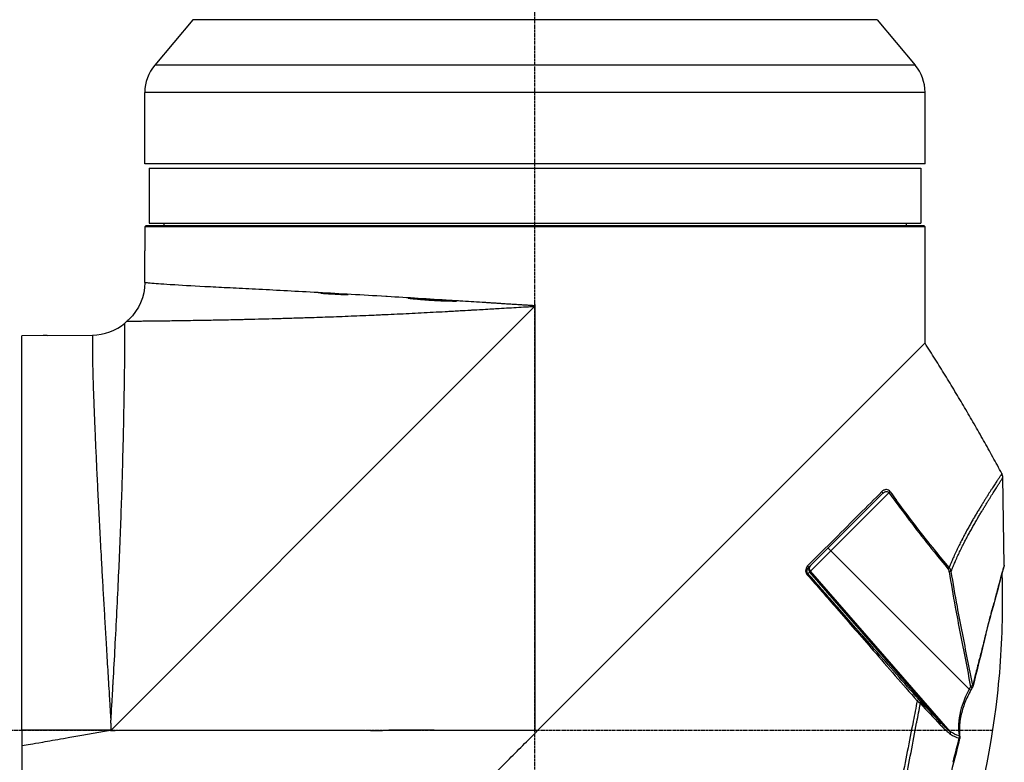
# Model space of a CAD drawing. Header units: millimetres. Extents: x 0 to 7374, y 0 to 4200.
# Tile 44 of 256: x 2969 to 3201, y 1141 to 1316. Entities that reach past the tile are written whole.
import ezdxf

# ---------------------------------------------------------------- set-up
doc = ezdxf.new("R2010")
doc.units = ezdxf.units.MM
doc.header["$LTSCALE"] = 0.2
doc.linetypes.add('CENTER2', pattern=[1.125, 0.75, -0.125, 0.125, -0.125])
doc.layers.add('02_Center Line', color=1, linetype='CENTER2')

# ---------------------------------------------------------------- blocks, each defined once
blk = doc.blocks.new('A$Ceaf76b09')
for p, q in [((173.82, 408.49), (164.84, 397.79)), ((335.18, 408.49), (173.82, 408.49)), ((335.18, 408.49), (344.16, 397.79)), ((344.16, 397.79), (164.84, 397.79)), ((346.5, 391.36), (162.5, 391.36)), ((162.5, 374.5), (162.5, 391.36)), ((346.5, 374.5), (346.5, 391.36)), ((346.5, 374.5), (162.5, 374.5)), ((163.5, 373.5), (345.5, 373.5)), ((163.5, 373.5), (163.5, 360.5)), ((345.5, 373.5), (345.5, 360.5)), ((162.81, 360), (162.51, 359.7)), ((162.81, 360), (346.19, 360)), ((163.5, 360.5), (345.5, 360.5)), ((167, 360.5), (167, 360)), ((342, 360.5), (342, 360)), ((346.49, 359.7), (346.19, 360)), ((162.51, 359.7), (162.51, 355)), ((346.49, 359.7), (162.51, 359.7)), ((346.49, 355), (346.49, 359.7)), ((162.5, 346.51), (162.5, 354)), ((346.5, 332.29), (346.5, 354)), ((254.5, 341.38), (254.5, 241)), ((234.5, 321), (254.21, 340.71)), ((158.3, 337.42), (157.8, 337)), ((138.5, 334.05), (133.5, 334.01)), ((133.5, 241), (133.5, 334.01)), ((139.5, 334.06), (150.17, 334.16)), ((346.5, 332.29), (255.21, 241)), ((154.72, 241.22), (234.5, 321)), ((365.18, 279.95), (364.85, 300.57)), ((336.32, 297.27), (336.31, 297.26)), ((318.95, 279.29), (336.38, 296.72)), ((324.28, 283.3), (337.99, 297.01)), ((324.28, 283.3), (319.45, 278.47)), ((323.62, 283.96), (324.28, 283.3)), ((324.28, 283.3), (356.89, 250.69)), ((318.89, 277.91), (319.28, 278.3)), ((319.28, 278.3), (319.45, 278.47)), ((319.28, 278.3), (349.99, 242.99)), ((352.44, 240.71), (319.45, 278.47)), ((357.23, 251.27), (356.89, 250.69)), ((357.64, 251.04), (357.3, 250.46)), ((356.35, 249.64), (356.35, 249.64)), ((354.42, 242.53), (354.42, 242.53)), ((154.38, 241), (133.5, 241)), ((133.5, 241), (133.5, 237.3)), ((230.75, 241), (243.04, 241)), ((252.97, 241), (254.5, 241)), ((353.59, 239.47), (353.59, 239.47)), ((353.72, 239.97), (353.72, 239.97)), ((133.5, 237.3), (133.5, 224.65)), ((248.03, 233.83), (172.05, 157.84))]:
    blk.add_line(p, q)
for centre, radius, start, end in [((172.5, 391.36), 10, 140, 180), ((336.5, 391.36), 10, 0, 40), ((253.51, 341.41), 0.994, 340.0828, 358.4461), ((253.51, 341.41), 0.994, 314.996, 330.8027), ((253.51, 341.41), 0.994, 330.8104, 340.0826), ((150.07, 346.09), 11.94, 270.4993, 310.3797), ((320.04, 278.96), 1, 135, 221), ((154.02, 241.92), 0.994, 291.3637, 299.0637), ((154.02, 241.92), 0.994, 299.0637, 315)]:
    blk.add_arc(centre, radius, start, end)
for centre, major_axis, ratio, start_param, end_param in [((254.49, 339.71), (-92.53, 6), 0.013767, 4.914567, 4.930974), ((155.14, 247.37), (2.56, 89.46), 0.008504, 5.777642, 5.786274), ((730.85, 584.57), (-277.04, -400.08), 0.997287, 5.949042, 5.953878), ((318.77, 279.74), (1.78, 1.77), 0.000405, 1.478868, 1.556735), ((320.18, 279.11), (-0.707, 0.707), 0.965926, 0, 1.500983), ((350.56, 277.25), (-1, -2.1), 0.628726, 2.398696, 2.861837), ((364.8, 279.9), (-0.16, -0.409), 0.857574, 2.001644, 2.015983), ((350.33, 221.35), (-14.85, -58.88), 0.004421, 4.118439, 4.173682), ((344.65, 248.76), (0.98, -1.14), 0.042238, 5.077631, 5.601503), ((154.5, 241), (0, -93.19), 0.000011, 1.588591, 1.596019), ((349.29, 242.39), (0.675, 0.623), 0.63251, 5.31297, 6.222175), ((254.5, 241.56), (92, 0), 0.006065, 4.712389, 4.720085), ((351.9, 228.87), (10.44, 40.87), 0.000532, 4.825002, 4.966918)]:
    blk.add_ellipse(centre, major_axis=major_axis, ratio=ratio, start_param=start_param, end_param=end_param)
for points, knots in [([(162.51, 355), (162.51, 354.87), (162.51, 354.74), (162.5, 354.49), (162.5, 354.38), (162.5, 354.2), (162.5, 354.13), (162.5, 354.03), (162.5, 354), (162.5, 354)], [0.3013519, 0.3013519, 0.3013519, 0.3013519, 0.3390209, 0.3390209, 0.3766899, 0.3766899, 0.4143589, 0.4143589, 0.4520279, 0.4520279, 0.4520279, 0.4520279]), ([(346.5, 354), (346.5, 354), (346.5, 354.03), (346.5, 354.13), (346.5, 354.2), (346.5, 354.38), (346.5, 354.49), (346.49, 354.74), (346.49, 354.87), (346.49, 355)], [0.150676, 0.150676, 0.150676, 0.150676, 0.1883449, 0.1883449, 0.2260139, 0.2260139, 0.2636829, 0.2636829, 0.3013519, 0.3013519, 0.3013519, 0.3013519]), ([(162.5, 346.51), (162.5, 343.25), (161.13, 340.07), (158.76, 337.84), (158.61, 337.7), (158.46, 337.56), (158.3, 337.42)], [0, 0, 0, 0, 0.9403963, 0.9403963, 0.9403963, 0.9998169, 0.9998169, 0.9998169, 0.9998169]), ([(234.5, 342.32), (229.44, 342.64), (224.49, 342.94), (219.67, 343.23), (219.55, 343.24), (219.43, 343.25), (219.31, 343.25), (213.81, 343.58), (208.45, 343.88), (203.48, 344.15), (203.43, 344.15), (203.39, 344.16), (203.35, 344.16), (198.33, 344.44), (193.72, 344.69), (189.48, 344.91), (189.46, 344.91), (189.45, 344.91), (189.43, 344.91), (187.29, 345.02), (185.24, 345.12), (183.3, 345.22), (181.43, 345.31), (179.67, 345.4), (178.03, 345.49), (177.98, 345.49), (177.92, 345.5), (177.86, 345.5), (174.6, 345.67), (171.83, 345.82), (169.56, 345.96), (169.49, 345.96), (169.42, 345.96), (169.36, 345.97), (168.2, 346.04), (167.18, 346.11), (166.31, 346.18), (165.51, 346.24), (164.83, 346.29), (164.28, 346.34), (164.23, 346.35), (164.18, 346.35), (164.13, 346.35), (163.56, 346.41), (163.14, 346.45), (162.87, 346.48), (162.74, 346.49), (162.65, 346.5), (162.59, 346.51), (162.58, 346.51), (162.58, 346.51), (162.57, 346.51), (162.54, 346.51), (162.52, 346.51), (162.51, 346.51), (162.5, 346.51), (162.5, 346.51), (162.5, 346.51)], [0.1388545, 0.1388545, 0.1388545, 0.1388545, 0.2472857, 0.2472857, 0.2472857, 0.25, 0.25, 0.25, 0.3739188, 0.3739188, 0.3739188, 0.375, 0.375, 0.375, 0.5, 0.5, 0.5, 0.5005411, 0.5005411, 0.5005411, 0.5638446, 0.5638446, 0.5638446, 0.625, 0.625, 0.625, 0.6271537, 0.6271537, 0.6271537, 0.75, 0.75, 0.75, 0.753761, 0.753761, 0.753761, 0.8170829, 0.8170829, 0.8170829, 0.875, 0.875, 0.875, 0.8803622, 0.8803622, 0.8803622, 0.9433724, 0.9433724, 0.9433724, 0.9721507, 0.9721507, 0.9721507, 0.9747081, 0.9747081, 0.9747081, 0.9927537, 0.9927537, 0.9927537, 0.9999999, 0.9999999, 0.9999999, 0.9999999]), ([(204.01, 344.03), (204.41, 344), (204.81, 343.97), (205.22, 343.94), (205.62, 343.92), (206.02, 343.89), (206.42, 343.87), (206.59, 343.86), (206.76, 343.85), (206.93, 343.84), (207.54, 343.8), (208.14, 343.77), (208.76, 343.74), (208.98, 343.73), (209.2, 343.73), (209.42, 343.72), (209.76, 343.7), (210.09, 343.69), (210.43, 343.68)], [0.0000015, 0.0000015, 0.0000015, 0.0000015, 0.1923303, 0.1923303, 0.1923303, 0.3820439, 0.3820439, 0.3820439, 0.4618647, 0.4618647, 0.4618647, 0.7442284, 0.7442284, 0.7442284, 0.8467443, 0.8467443, 0.8467443, 0.9999988, 0.9999988, 0.9999988, 0.9999988]), ([(210.43, 343.68), (209.73, 343.72), (209.04, 343.76), (207.68, 343.83), (207.01, 343.87), (205.67, 343.94), (205.02, 343.98), (204.24, 344.02), (204.13, 344.03), (204.01, 344.03)], [0.0000012, 0.0000012, 0.0000012, 0.0000012, 0.3167314, 0.3167314, 0.6319642, 0.6319642, 0.9435288, 0.9435288, 0.9999985, 0.9999985, 0.9999985, 0.9999985]), ([(234.5, 342.26), (231.65, 342.43), (228.33, 342.64), (225.06, 342.83), (224.57, 342.86)], [0.128252, 0.128252, 0.128252, 0.128252, 0.8685059, 0.9999996, 0.9999996, 0.9999996, 0.9999996]), ([(224.57, 342.86), (224.9, 342.83), (225.23, 342.79), (225.56, 342.76), (225.72, 342.74), (225.88, 342.73), (226.05, 342.71), (226.21, 342.69), (226.38, 342.68), (226.54, 342.66), (226.87, 342.63), (227.2, 342.6), (227.52, 342.57), (227.85, 342.54), (228.18, 342.51), (228.5, 342.49), (228.83, 342.46), (229.16, 342.44), (229.48, 342.41), (229.73, 342.4), (229.98, 342.38), (230.22, 342.37), (230.63, 342.34), (231.03, 342.32), (231.44, 342.3), (231.84, 342.28), (232.24, 342.26), (232.64, 342.25), (233.04, 342.24), (233.44, 342.22), (233.83, 342.21), (234.06, 342.21), (234.28, 342.2), (234.5, 342.2)], [0.0000004, 0.0000004, 0.0000004, 0.0000004, 0.0880411, 0.0880411, 0.0880411, 0.1315606, 0.1315606, 0.1315606, 0.175636, 0.175636, 0.175636, 0.2625869, 0.2625869, 0.2625869, 0.3491908, 0.3491908, 0.3491908, 0.4352918, 0.4352918, 0.4352918, 0.5, 0.5, 0.5, 0.6068029, 0.6068029, 0.6068029, 0.7122347, 0.7122347, 0.7122347, 0.8158109, 0.8158109, 0.8158109, 0.8732913, 0.8732913, 0.8732913, 0.8732913]), ([(254.44, 341.07), (254.35, 341.08), (254.26, 341.08), (253.98, 341.1), (253.8, 341.11), (253.49, 341.13), (253.37, 341.14), (253.17, 341.15), (253.09, 341.15), (252.66, 341.18), (252.3, 341.2), (251.58, 341.24), (251.23, 341.26), (250.82, 341.29), (250.77, 341.29), (250.36, 341.32), (250, 341.34), (249.29, 341.38), (248.93, 341.4), (248.22, 341.45), (247.87, 341.47), (247.16, 341.52), (246.8, 341.54), (246.34, 341.57), (246.23, 341.58), (245.77, 341.61), (245.42, 341.63), (244.7, 341.68), (244.35, 341.7), (243.64, 341.75), (243.28, 341.77), (242.85, 341.8), (242.77, 341.81), (241.83, 341.87), (240.97, 341.92), (239.23, 342.03), (238.36, 342.09), (237.34, 342.15), (237.2, 342.16), (236.86, 342.18), (236.65, 342.19), (235.8, 342.25), (235.15, 342.28), (234.5, 342.32)], [0, 0, 0, 0, 0.0019084, 0.0019084, 0.0056658, 0.0056658, 0.0082552, 0.0082552, 0.0098227, 0.0098227, 0.0172073, 0.0172073, 0.0245797, 0.0245797, 0.0256491, 0.0256491, 0.0330129, 0.0330129, 0.0403745, 0.0403745, 0.047738, 0.047738, 0.0551088, 0.0551088, 0.0573082, 0.0573082, 0.0646981, 0.0646981, 0.0721027, 0.0721027, 0.0795332, 0.0795332, 0.0811224, 0.0811224, 0.0991442, 0.0991442, 0.1176761, 0.1176761, 0.1206413, 0.1206413, 0.125, 0.125, 0.1388545, 0.1388545, 0.1388545, 0.1388545]), ([(234.5, 342.2), (234.89, 342.19), (235.29, 342.18), (235.69, 342.17), (235.79, 342.17), (235.89, 342.17), (235.99, 342.17)], [0.8732913, 0.8732913, 0.8732913, 0.8732913, 0.9748844, 0.9748844, 0.9748844, 1, 1, 1, 1]), ([(158.3, 337.42), (158.3, 337.42), (158.3, 337.42), (158.31, 337.42), (158.31, 337.42), (158.32, 337.42), (158.33, 337.43), (158.35, 337.43), (158.36, 337.43), (158.38, 337.43), (158.38, 337.43), (158.41, 337.43), (158.44, 337.43), (158.51, 337.43), (158.55, 337.43), (158.63, 337.44), (158.68, 337.44), (158.79, 337.44), (158.85, 337.44), (158.98, 337.44), (159.05, 337.44), (159.2, 337.44), (159.27, 337.45), (159.44, 337.45), (159.53, 337.45), (159.63, 337.45), (159.64, 337.45), (159.77, 337.45), (159.89, 337.45), (160.08, 337.46), (160.14, 337.46), (160.23, 337.46), (160.26, 337.46), (160.53, 337.46), (160.8, 337.47), (161.36, 337.47), (161.67, 337.47), (162.21, 337.48), (162.43, 337.48), (162.99, 337.49), (163.34, 337.49), (164.11, 337.49), (164.52, 337.5), (165.29, 337.51), (165.63, 337.51), (166, 337.52), (166.02, 337.52), (166.62, 337.52), (167.24, 337.53), (168.52, 337.55), (169.2, 337.56), (170.61, 337.58), (171.35, 337.59), (172.88, 337.62), (173.68, 337.63), (174.66, 337.65), (174.81, 337.65), (175.07, 337.65), (175.18, 337.65), (175.91, 337.66), (176.53, 337.67), (177.81, 337.69), (178.45, 337.71), (179.77, 337.73), (180.45, 337.74), (181.86, 337.77), (182.6, 337.79), (184.11, 337.82), (184.88, 337.84), (186.11, 337.87), (186.56, 337.88), (187.23, 337.9), (187.45, 337.9), (188.74, 337.94), (189.83, 337.97), (192.02, 338.02), (193.11, 338.05), (195.34, 338.12), (196.47, 338.15), (198.79, 338.22), (199.97, 338.25), (201.3, 338.3), (201.44, 338.3), (201.86, 338.31), (202.15, 338.32), (203.29, 338.36), (204.15, 338.39), (205.9, 338.45), (206.79, 338.48), (208.59, 338.55), (209.51, 338.59), (211.36, 338.66), (212.29, 338.7), (214.16, 338.78), (215.11, 338.82), (216.74, 338.89), (217.42, 338.92), (218.47, 338.97), (218.83, 338.99), (220.11, 339.05), (221.05, 339.09), (222.92, 339.18), (223.86, 339.22), (225.75, 339.32), (226.7, 339.36), (228.6, 339.46), (229.54, 339.51), (231.44, 339.61), (232.38, 339.66), (233.72, 339.73), (234.11, 339.75), (234.5, 339.77)], [0, 0, 0, 0, 0.0053538, 0.0053538, 0.0109497, 0.0109497, 0.0167222, 0.0167222, 0.0228639, 0.0228639, 0.026116, 0.026116, 0.0367305, 0.0367305, 0.0473495, 0.0473495, 0.0578586, 0.0578586, 0.0690407, 0.0690407, 0.0797215, 0.0797215, 0.0904312, 0.0904312, 0.101201, 0.101201, 0.1025871, 0.1025871, 0.1160435, 0.1160435, 0.1218861, 0.1218861, 0.125, 0.125, 0.1481667, 0.1481667, 0.1715707, 0.1715707, 0.1866313, 0.1866313, 0.2087586, 0.2087586, 0.2321091, 0.2321091, 0.25, 0.25, 0.2509414, 0.2509414, 0.2803458, 0.2803458, 0.309963, 0.309963, 0.3397094, 0.3397094, 0.3696419, 0.3696419, 0.375, 0.375, 0.3789989, 0.3789989, 0.4005303, 0.4005303, 0.4216623, 0.4216623, 0.4427942, 0.4427942, 0.4649787, 0.4649787, 0.487389, 0.487389, 0.5, 0.5, 0.5060512, 0.5060512, 0.5357884, 0.5357884, 0.5643251, 0.5643251, 0.5929615, 0.5929615, 0.6216955, 0.6216955, 0.625, 0.625, 0.6317686, 0.6317686, 0.6519675, 0.6519675, 0.6724521, 0.6724521, 0.693249, 0.693249, 0.7141281, 0.7141281, 0.7349776, 0.7349776, 0.75, 0.75, 0.7578115, 0.7578115, 0.7779511, 0.7779511, 0.7980769, 0.7980769, 0.8180597, 0.8180597, 0.8379102, 0.8379102, 0.857509, 0.857509, 0.8655492, 0.8655492, 0.8655492, 0.8655492]), ([(234.5, 339.77), (234.77, 339.79), (235.04, 339.8), (235.32, 339.82), (235.84, 339.85), (236.37, 339.88), (236.9, 339.91), (237.67, 339.95), (238.44, 340), (239.22, 340.04), (239.36, 340.05), (239.5, 340.06), (239.64, 340.07), (240.42, 340.11), (241.2, 340.16), (241.98, 340.2), (242.1, 340.21), (242.21, 340.21), (242.33, 340.22), (243.01, 340.26), (243.7, 340.3), (244.38, 340.34), (244.94, 340.37), (245.5, 340.41), (246.06, 340.44), (247.6, 340.53), (249.14, 340.62), (250.68, 340.71), (251.45, 340.76), (252.22, 340.8), (253, 340.85), (253.19, 340.86), (253.38, 340.87), (253.58, 340.88), (253.71, 340.89), (253.84, 340.9), (253.98, 340.9), (254.02, 340.91), (254.06, 340.91), (254.11, 340.91), (254.12, 340.91), (254.14, 340.91), (254.15, 340.91), (254.19, 340.92), (254.23, 340.92), (254.26, 340.92), (254.3, 340.92), (254.33, 340.92), (254.36, 340.93), (254.37, 340.93), (254.37, 340.93), (254.37, 340.93)], [0.8655492, 0.8655492, 0.8655492, 0.8655492, 0.8711461, 0.8711461, 0.8711461, 0.8820158, 0.8820158, 0.8820158, 0.8977812, 0.8977812, 0.8977812, 0.9006811, 0.9006811, 0.9006811, 0.9165129, 0.9165129, 0.9165129, 0.9188703, 0.9188703, 0.9188703, 0.9327389, 0.9327389, 0.9327389, 0.9440534, 0.9440534, 0.9440534, 0.9751721, 0.9751721, 0.9751721, 0.990736, 0.990736, 0.990736, 0.9946489, 0.9946489, 0.9946489, 0.9973245, 0.9973245, 0.9973245, 0.9982183, 0.9982183, 0.9982183, 0.9985211, 0.9985211, 0.9985211, 0.9992606, 0.9992606, 0.9992606, 0.9999188, 0.9999188, 0.9999188, 1, 1, 1, 1]), ([(157.75, 326), (157.76, 326.63), (157.77, 327.24), (157.78, 328.39), (157.78, 328.95), (157.79, 329.66), (157.79, 329.84), (157.79, 330.04), (157.79, 330.07), (157.8, 330.4), (157.8, 330.7), (157.8, 331.28), (157.8, 331.56), (157.81, 332.12), (157.81, 332.39), (157.81, 332.84), (157.81, 333.03), (157.81, 333.46), (157.81, 333.69), (157.81, 334.12), (157.81, 334.33), (157.81, 334.72), (157.81, 334.91), (157.81, 335.19), (157.81, 335.29), (157.81, 335.55), (157.81, 335.69), (157.8, 335.96), (157.8, 336.09), (157.8, 336.31), (157.8, 336.41), (157.8, 336.55), (157.8, 336.59), (157.8, 336.71), (157.8, 336.77), (157.8, 336.86), (157.8, 336.9), (157.8, 336.95), (157.8, 336.98), (157.8, 336.99), (157.8, 336.99), (157.8, 337), (157.8, 337), (157.8, 337), (157.8, 337), (157.8, 337)], [0.6864538, 0.6864538, 0.6864538, 0.6864538, 0.7135847, 0.7135847, 0.7406125, 0.7406125, 0.75, 0.75, 0.751474, 0.751474, 0.7677193, 0.7677193, 0.784376, 0.784376, 0.8014746, 0.8014746, 0.8144025, 0.8144025, 0.8315899, 0.8315899, 0.8489125, 0.8489125, 0.8664644, 0.8664644, 0.8772264, 0.8772264, 0.8949958, 0.8949958, 0.9128899, 0.9128899, 0.9309876, 0.9309876, 0.9408713, 0.9408713, 0.9590747, 0.9590747, 0.9733214, 0.9733214, 0.9897683, 0.9897683, 0.9942338, 0.9942338, 0.9986609, 0.9986609, 1, 1, 1, 1]), ([(139.5, 334.06), (139.5, 334.06), (139.47, 334.06), (139.37, 334.06), (139.3, 334.06), (139.12, 334.06), (139.01, 334.06), (138.76, 334.05), (138.63, 334.05), (138.5, 334.05)], [0.1506912, 0.1506912, 0.1506912, 0.1506912, 0.1883635, 0.1883635, 0.2260357, 0.2260357, 0.2637091, 0.2637091, 0.3013731, 0.3013731, 0.3013731, 0.3013731]), ([(150.17, 334.16), (150.17, 334.16), (150.17, 334.11), (150.16, 333.93), (150.16, 333.8), (150.15, 333.43), (150.15, 333.21), (150.14, 332.65), (150.14, 332.32), (150.14, 331.57), (150.14, 331.15), (150.14, 330.21), (150.15, 329.68), (150.16, 328.56), (150.17, 327.97), (150.19, 327.3), (150.19, 327.27), (150.2, 326.84), (150.21, 326.43), (150.22, 326)], [0, 0, 0, 0, 0.0344352, 0.0344352, 0.069301, 0.069301, 0.1045069, 0.1045069, 0.1408802, 0.1408802, 0.1763421, 0.1763421, 0.213171, 0.213171, 0.2481576, 0.2481576, 0.25, 0.25, 0.2716482, 0.2716482, 0.2716482, 0.2716482]), ([(150.22, 326), (150.23, 325.59), (150.24, 325.16), (150.27, 324.28), (150.28, 323.82), (150.31, 322.88), (150.32, 322.4), (150.36, 321.4), (150.37, 320.89), (150.41, 319.88), (150.43, 319.38), (150.47, 318.4), (150.48, 317.92), (150.52, 316.94), (150.54, 316.43), (150.58, 315.41), (150.6, 314.89), (150.65, 313.83), (150.67, 313.29), (150.71, 312.19), (150.74, 311.63), (150.78, 310.5), (150.81, 309.92), (150.86, 308.77), (150.88, 308.19), (150.95, 306.77), (150.99, 305.92), (151.07, 304.2), (151.11, 303.32), (151.19, 301.52), (151.24, 300.61), (151.33, 298.75), (151.37, 297.81), (151.47, 295.91), (151.52, 294.94), (151.62, 292.98), (151.67, 291.99), (151.77, 289.97), (151.83, 288.94), (151.94, 286.87), (151.99, 285.83), (152.1, 283.7), (152.16, 282.62), (152.28, 280.43), (152.34, 279.32), (152.45, 277.42), (152.49, 276.63), (152.58, 275.04), (152.63, 274.24), (152.72, 272.63), (152.77, 271.82), (152.86, 270.2), (152.91, 269.38), (153.01, 267.74), (153.05, 266.92), (153.15, 265.27), (153.2, 264.44), (153.3, 262.78), (153.35, 261.95), (153.45, 260.14), (153.51, 259.15), (153.63, 257.17), (153.69, 256.17), (153.81, 254.22), (153.87, 253.27), (153.99, 251.33), (154.05, 250.34), (154.14, 248.85), (154.18, 248.35), (154.24, 247.24), (154.27, 246.64), (154.34, 245.42), (154.37, 244.81), (154.44, 243.92), (154.47, 243.63), (154.52, 243.35)], [0.2716482, 0.2716482, 0.2716482, 0.2716482, 0.2925836, 0.2925836, 0.3135945, 0.3135945, 0.3346203, 0.3346203, 0.3556318, 0.3556318, 0.375, 0.375, 0.3929013, 0.3929013, 0.4107938, 0.4107938, 0.4286821, 0.4286821, 0.4465751, 0.4465751, 0.4644736, 0.4644736, 0.4823913, 0.4823913, 0.5, 0.5, 0.5248514, 0.5248514, 0.5496942, 0.5496942, 0.5747324, 0.5747324, 0.5995618, 0.5995618, 0.6243878, 0.6243878, 0.6492118, 0.6492118, 0.6744089, 0.6744089, 0.6992352, 0.6992352, 0.7246176, 0.7246176, 0.75, 0.75, 0.7678756, 0.7678756, 0.7857416, 0.7857416, 0.8036027, 0.8036027, 0.8214672, 0.8214672, 0.8393366, 0.8393366, 0.8572244, 0.8572244, 0.875, 0.875, 0.8961546, 0.8961546, 0.9173092, 0.9173092, 0.9375, 0.9375, 0.9582767, 0.9582767, 0.96875, 0.96875, 0.9814152, 0.9814152, 0.9940704, 0.9940704, 1, 1, 1, 1]), ([(154.52, 243.35), (154.55, 243.44), (154.55, 243.54), (154.56, 243.63), (154.57, 244.01), (154.59, 244.4), (154.61, 244.78), (154.61, 244.91), (154.62, 245.04), (154.63, 245.17), (154.63, 245.18), (154.63, 245.19), (154.63, 245.2), (154.66, 245.83), (154.7, 246.45), (154.74, 247.08), (154.76, 247.37), (154.78, 247.65), (154.8, 247.94), (154.87, 249.18), (154.94, 250.42), (155, 251.65), (155.02, 251.93), (155.04, 252.22), (155.05, 252.5), (155.2, 255.25), (155.36, 257.98), (155.51, 260.69), (155.52, 260.96), (155.54, 261.24), (155.55, 261.51), (155.86, 267.23), (156.14, 272.91), (156.38, 278.35), (156.39, 278.58), (156.41, 278.82), (156.42, 279.06), (156.66, 284.52), (156.85, 289.77), (157.03, 294.77), (157.21, 300.01), (157.33, 304.86), (157.44, 309.29), (157.44, 309.38), (157.45, 309.47), (157.45, 309.56), (157.5, 311.69), (157.54, 313.71), (157.58, 315.64), (157.62, 317.65), (157.65, 319.54), (157.68, 321.29), (157.68, 321.3), (157.68, 321.32), (157.68, 321.33), (157.71, 322.87), (157.73, 324.3), (157.74, 325.63)], [0, 0, 0, 0, 0.0018841, 0.0018841, 0.0018841, 0.0097007, 0.0097007, 0.0097007, 0.0123488, 0.0123488, 0.0123488, 0.0125582, 0.0125582, 0.0125582, 0.0253593, 0.0253593, 0.0253593, 0.03125, 0.03125, 0.03125, 0.0566618, 0.0566618, 0.0566618, 0.0625, 0.0625, 0.0625, 0.1192346, 0.1192346, 0.1192346, 0.125, 0.125, 0.125, 0.2447396, 0.2447396, 0.2447396, 0.25, 0.25, 0.25, 0.3707593, 0.3707593, 0.3707593, 0.4973773, 0.4973773, 0.4973773, 0.5, 0.5, 0.5, 0.5609144, 0.5609144, 0.5609144, 0.6245156, 0.6245156, 0.6245156, 0.625, 0.625, 0.625, 0.6811699, 0.6811699, 0.6811699, 0.6811699]), ([(363.75, 300.21), (363.68, 300.1), (363.53, 299.88), (363.28, 299.5), (363, 299.08), (362.8, 298.77), (362.7, 298.61)], [0, 0, 0, 0, 0.249866, 0.499894, 0.749922, 1, 1, 1, 1]), ([(364.12, 300.77), (364.07, 300.69), (363.96, 300.52), (363.82, 300.32), (363.75, 300.21), (363.75, 300.21), (363.75, 300.21), (363.75, 300.21), (363.75, 300.21)], [0, 0, 0, 0, 0.4956265, 0.9919048, 0.9919048, 0.9996772, 0.9996772, 1, 1, 1, 1]), ([(364.03, 299.3), (364.1, 299.4), (364.22, 299.6), (364.33, 299.77), (364.44, 299.93), (364.53, 300.08), (364.61, 300.2), (364.66, 300.27), (364.69, 300.32), (364.73, 300.39), (364.77, 300.45), (364.79, 300.48), (364.8, 300.51), (364.82, 300.54), (364.84, 300.57), (364.85, 300.58), (364.85, 300.58), (364.85, 300.57), (364.85, 300.57), (364.85, 300.57)], [0, 0, 0, 0, 0.1237633, 0.2475282, 0.2475282, 0.3725427, 0.4975572, 0.4975572, 0.5604583, 0.6233595, 0.6862606, 0.7491617, 0.7491617, 0.811679, 0.8741963, 0.9367135, 0.9992308, 0.9992308, 1, 1, 1, 1]), ([(364.39, 301.17), (364.36, 301.12), (364.32, 301.06), (364.27, 300.99), (364.23, 300.93), (364.18, 300.85), (364.12, 300.77)], [0, 0, 0, 0, 0.4995007, 0.4995007, 0.4995007, 1, 1, 1, 1]), ([(364.61, 301.49), (364.61, 301.49), (364.61, 301.5), (364.59, 301.48), (364.58, 301.46), (364.56, 301.43), (364.54, 301.4), (364.52, 301.37), (364.49, 301.31), (364.44, 301.24), (364.41, 301.19), (364.39, 301.17), (364.39, 301.17), (364.39, 301.17)], [0, 0, 0, 0, 0.124596, 0.249192, 0.373787, 0.498383, 0.498383, 0.623744, 0.749105, 0.874465, 0.999826, 0.999826, 1, 1, 1, 1]), ([(336.31, 297.26), (336.37, 297.19), (336.46, 297.04), (336.46, 296.83), (336.41, 296.75), (336.38, 296.72)], [0.0000001, 0.0000001, 0.0000001, 0.0000001, 0.4285714, 0.7142857, 1, 1, 1, 1]), ([(338.27, 297.23), (338.16, 297.37), (338.02, 297.5), (337.88, 297.58), (337.73, 297.66), (337.58, 297.71), (337.43, 297.72), (337.36, 297.73), (337.29, 297.73), (337.22, 297.72), (337.15, 297.72), (337.08, 297.7), (337.01, 297.69), (336.91, 297.66), (336.82, 297.62), (336.73, 297.57), (336.7, 297.56), (336.67, 297.54), (336.64, 297.52), (336.52, 297.45), (336.42, 297.37), (336.32, 297.27)], [0, 0, 0, 0, 0.2, 0.2, 0.2, 0.4, 0.4, 0.4, 0.5, 0.5, 0.5, 0.6, 0.6, 0.6, 0.7500001, 0.7500001, 0.7500001, 0.8000001, 0.8000001, 0.8000001, 0.9999999, 0.9999999, 0.9999999, 0.9999999]), ([(336.38, 296.72), (336.48, 296.82), (336.59, 296.91), (336.7, 296.99), (336.72, 297.01), (336.75, 297.03), (336.78, 297.04), (336.86, 297.1), (336.94, 297.15), (337.03, 297.18), (337.09, 297.21), (337.15, 297.23), (337.21, 297.25), (337.27, 297.27), (337.33, 297.28), (337.39, 297.29), (337.5, 297.3), (337.62, 297.29), (337.73, 297.24), (337.83, 297.2), (337.93, 297.12), (337.99, 297.01)], [0, 0, 0, 0, 0.202554, 0.202554, 0.202554, 0.252394, 0.252394, 0.252394, 0.401915, 0.401915, 0.401915, 0.501596, 0.501596, 0.501596, 0.601277, 0.601277, 0.601277, 0.800638, 0.800638, 0.800638, 1, 1, 1, 1]), ([(338.27, 297.23), (338.24, 297.2), (338.15, 297.13), (338.05, 297.05), (337.99, 297.01)], [0, 0, 0, 0, 0.428571, 1, 1, 1, 1]), ([(362.7, 298.61), (362.59, 298.45), (362.38, 298.12), (362.03, 297.59), (361.67, 297.02), (361.41, 296.61), (361.27, 296.4), (361.27, 296.39), (361.26, 296.38)], [0, 0, 0, 0, 0.248051, 0.496152, 0.744253, 0.992354, 0.992354, 1, 1, 1, 1]), ([(361.64, 295.51), (361.77, 295.72), (362.02, 296.12), (362.38, 296.69), (362.71, 297.22), (362.92, 297.54), (363.12, 297.86), (363.31, 298.16), (363.57, 298.58), (363.81, 298.96), (363.96, 299.18), (364.03, 299.29), (364.03, 299.29), (364.03, 299.3)], [0, 0, 0, 0, 0.124449, 0.2489, 0.373351, 0.497802, 0.497802, 0.622865, 0.747927, 0.87299, 0.998052, 0.998052, 1, 1, 1, 1]), ([(337.99, 297.01), (338.45, 296.38), (338.91, 295.75), (342.38, 291.03), (345.44, 287), (349.7, 281.73), (350.79, 280.41), (351.89, 279.09)], [0, 0, 0, 0, 0.103586, 0.103586, 0.773416, 0.773416, 1, 1, 1, 1]), ([(348.92, 283.31), (348.92, 283.31), (348.92, 283.31), (348.92, 283.31), (345.73, 287.24), (342.66, 291.26), (339.66, 295.33)], [0, 0, 0, 0, 0.000004, 0.000004, 0.000004, 1, 1, 1, 1]), ([(361.26, 296.38), (361.26, 296.38), (361.26, 296.38), (361.13, 296.17), (360.86, 295.73), (360.43, 295.04), (359.98, 294.31), (359.67, 293.8), (359.5, 293.54), (359.5, 293.53), (359.49, 293.52), (359.49, 293.52), (359.49, 293.52)], [0, 0, 0, 0, 0.000021, 0.000021, 0.247754, 0.495487, 0.74322, 0.990953, 0.990953, 0.999943, 0.999943, 1, 1, 1, 1]), ([(359.93, 292.69), (360.09, 292.95), (360.39, 293.45), (360.82, 294.17), (361.24, 294.85), (361.5, 295.28), (361.64, 295.5), (361.64, 295.51), (361.64, 295.51)], [0, 0, 0, 0, 0.248084, 0.496174, 0.744263, 0.992353, 0.992353, 1, 1, 1, 1]), ([(359.49, 293.52), (359.34, 293.26), (359.02, 292.74), (358.68, 292.2), (358.34, 291.63), (358, 291.04), (357.64, 290.42), (357.46, 290.09), (357.45, 290.08), (357.45, 290.07), (357.45, 290.07), (357.45, 290.07)], [0, 0, 0, 0, 0.245403, 0.490864, 0.490864, 0.741233, 0.991601, 0.991601, 0.999841, 0.999841, 1, 1, 1, 1]), ([(358.97, 291.08), (359.13, 291.36), (359.45, 291.9), (359.76, 292.41), (359.92, 292.67), (359.93, 292.68), (359.93, 292.69)], [0, 0, 0, 0, 0.490957, 0.981975, 0.981975, 1, 1, 1, 1]), ([(330.99, 291.93), (330.99, 291.93), (330.99, 291.93), (329.11, 290.05), (327.17, 288.11), (325.18, 286.13)], [0, 0, 0, 0, 0.000064, 0.000064, 1, 1, 1, 1]), ([(357.94, 289.31), (358.11, 289.62), (358.46, 290.23), (358.8, 290.8), (358.97, 291.08)], [0, 0, 0, 0, 0.499891, 1, 1, 1, 1]), ([(357.45, 290.07), (357.27, 289.76), (357.1, 289.45), (356.74, 288.81), (356.55, 288.48), (356.18, 287.8), (355.81, 287.11), (355.43, 286.4), (355.23, 286.02), (355.23, 286.01), (355.22, 286)], [0, 0, 0, 0, 0.241675, 0.241675, 0.492191, 0.492191, 0.742396, 0.992601, 0.992601, 1, 1, 1, 1]), ([(356.87, 287.38), (357.05, 287.71), (357.23, 288.04), (357.41, 288.36), (357.41, 288.36), (357.41, 288.36)], [0, 0, 0, 0, 0.999625, 0.999625, 1, 1, 1, 1]), ([(357.41, 288.36), (357.58, 288.67), (357.75, 288.98), (357.93, 289.29), (357.93, 289.3), (357.94, 289.31), (357.94, 289.31), (357.94, 289.31)], [0, 0, 0, 0, 0.966798, 0.966798, 0.999685, 0.999685, 1, 1, 1, 1]), ([(325.18, 286.13), (325.18, 286.12), (325.18, 286.12), (323.15, 284.1), (321.06, 282.02), (318.94, 279.91)], [0, 0, 0, 0, 0.00007, 0.00007, 1, 1, 1, 1]), ([(355.22, 286), (355.22, 286), (355.22, 286), (355.04, 285.63), (354.66, 284.89), (354.09, 283.74), (353.53, 282.54), (353.17, 281.72), (352.99, 281.3), (352.98, 281.29), (352.98, 281.29)], [0, 0, 0, 0, 0.000024, 0.000024, 0.249536, 0.499047, 0.748558, 0.998069, 0.998069, 1, 1, 1, 1]), ([(355.77, 285.31), (355.77, 285.31), (355.77, 285.31), (355.95, 285.67), (356.32, 286.37), (356.69, 287.05), (356.87, 287.38), (356.87, 287.38), (356.87, 287.38)], [0, 0, 0, 0, 0.000143, 0.000143, 0.499935, 0.999728, 0.999728, 1, 1, 1, 1]), ([(353.56, 280.67), (353.56, 280.67), (353.56, 280.67), (353.74, 281.08), (354.1, 281.89), (354.64, 283.06), (355.2, 284.19), (355.57, 284.92), (355.75, 285.29), (355.76, 285.3), (355.77, 285.31)], [0, 0, 0, 0, 0.000012, 0.000012, 0.248179, 0.496346, 0.744514, 0.992681, 0.992681, 1, 1, 1, 1]), ([(352.98, 281.29), (352.98, 281.29), (352.98, 281.29), (352.83, 280.93), (352.56, 280.29), (352.3, 279.64), (352.19, 279.36)], [0, 0, 0, 0, 0.000172, 0.000172, 0.577334, 1, 1, 1, 1]), ([(318.8, 279.77), (318.5, 279.48), (318.24, 278.89), (318.4, 278.09), (318.58, 277.79), (318.7, 277.66)], [0, 0, 0, 0, 0.571429, 0.785714, 1, 1, 1, 1]), ([(318.89, 277.91), (318.81, 277.99), (318.69, 278.18), (318.59, 278.71), (318.76, 279.09), (318.95, 279.29)], [0, 0, 0, 0, 0.2142857, 0.4285714, 0.9999998, 0.9999998, 0.9999998, 0.9999998]), ([(318.8, 279.77), (318.86, 279.7), (318.96, 279.55), (319, 279.37), (318.97, 279.31), (318.95, 279.29)], [0, 0, 0, 0, 0.4285714, 0.7142857, 0.9999999, 0.9999999, 0.9999999, 0.9999999]), ([(352.19, 279.36), (352.16, 279.33), (352.12, 279.29), (352.07, 279.25), (352.07, 279.24), (352.06, 279.24), (352.05, 279.23), (352, 279.19), (351.94, 279.14), (351.89, 279.09)], [0, 0, 0, 0, 0.428552, 0.428552, 0.428552, 0.5, 0.5, 0.5, 1, 1, 1, 1]), ([(352.67, 278.46), (352.66, 278.49), (352.64, 278.55), (352.61, 278.65), (352.58, 278.74), (352.54, 278.84), (352.49, 278.93), (352.44, 279.02), (352.38, 279.11), (352.32, 279.2), (352.26, 279.28), (352.21, 279.33), (352.19, 279.36)], [0, 0, 0, 0, 0.0940494, 0.1972836, 0.2999848, 0.4021494, 0.5037879, 0.6048751, 0.7053399, 0.8052336, 0.9046118, 0.9999991, 0.9999991, 0.9999991, 0.9999991]), ([(352.67, 278.46), (352.81, 278.84), (353.1, 279.58), (353.4, 280.3), (353.56, 280.66), (353.56, 280.66), (353.56, 280.67)], [0, 0, 0, 0, 0.4977144, 0.9954287, 0.9954287, 0.9999999, 0.9999999, 0.9999999, 0.9999999]), ([(365.18, 279.95), (365.18, 279.93), (365.18, 279.92), (365.18, 279.9), (365.18, 279.89), (365.18, 279.87), (365.17, 279.86), (365.17, 279.85), (365.17, 279.84), (365.17, 279.83), (365.17, 279.83), (365.17, 279.82), (365.16, 279.82), (365.16, 279.81), (365.16, 279.8), (365.16, 279.79), (365.15, 279.78), (365.14, 279.73), (365.11, 279.65), (364.97, 279.17), (364.76, 278.46), (363.97, 275.59), (363.27, 272.66), (361.11, 265.3), (359.95, 259.92), (358.27, 253.29), (358.04, 252.38), (357.8, 251.45)], [0, 0, 0, 0, 0.004116, 0.004116, 0.007421, 0.007421, 0.011767, 0.011767, 0.015769, 0.015769, 0.022185, 0.022185, 0.03636, 0.03636, 0.078828, 0.078828, 0.206194, 0.206194, 0.588466, 0.588466, 1.73986, 1.73986, 3.706591, 3.706591, 5.843745, 5.843745, 6.178522, 6.178522, 6.178522, 6.178522]), ([(364.85, 278.86), (364.79, 278.62), (364.71, 278.34), (364.62, 278.03), (364.44, 277.38), (364.22, 276.59), (363.96, 275.64), (363.96, 275.63), (363.95, 275.61), (363.95, 275.6)], [0, 0, 0, 0, 0.3231634, 0.3231634, 0.3231634, 0.9885013, 0.9885013, 0.9885013, 0.9999998, 0.9999998, 0.9999998, 0.9999998]), ([(365.18, 279.95), (365.18, 279.95), (365.07, 279.59), (364.86, 278.87), (364.86, 278.86), (364.86, 278.86), (364.85, 278.86)], [0, 0, 0, 0, 0.993772, 0.993772, 0.993772, 1, 1, 1, 1]), ([(365.18, 279.95), (365.18, 279.93), (365.18, 279.91), (365.18, 279.88), (365.18, 279.87), (365.17, 279.85), (365.17, 279.84), (365.17, 279.83), (365.17, 279.83), (365.17, 279.82), (365.16, 279.82), (365.16, 279.81), (365.16, 279.81), (365.16, 279.81), (365.16, 279.81), (365.16, 279.81)], [0, 0, 0, 0, 0.00635718, 0.00635718, 0.00934813, 0.00934813, 0.01224024, 0.01224024, 0.01464931, 0.01464931, 0.01655104, 0.01655104, 0.01992201, 0.01992201, 0.02147488, 0.02147488, 0.02147488, 0.02147488]), ([(318.7, 277.66), (318.73, 277.69), (318.76, 277.73), (318.79, 277.76), (318.82, 277.79), (318.84, 277.82), (318.86, 277.84), (318.88, 277.87), (318.89, 277.9), (318.89, 277.91)], [0, 0, 0, 0, 0.285714, 0.285714, 0.285714, 0.571429, 0.571429, 0.571429, 1, 1, 1, 1]), ([(344.96, 248.32), (341.48, 252.26), (338.01, 256.2), (331.63, 263.44), (328.73, 266.74), (323.52, 272.65), (321.2, 275.28), (318.89, 277.91)], [0, 0, 0, 0, 0.399859, 0.399859, 0.733515, 0.733515, 1, 1, 1, 1]), ([(352.19, 278.37), (352.63, 275.59), (353.1, 272.81), (354.37, 265.89), (355.19, 261.74), (356.42, 255.49), (356.83, 253.38), (357.23, 251.27)], [0, 0, 0, 0, 0.3062159, 0.3062159, 0.766302, 0.766302, 1, 1, 1, 1]), ([(364.61, 277.89), (364.61, 277.89), (364.61, 277.89), (364.63, 277.08), (364.65, 276.28), (364.71, 273.05), (364.71, 270.63), (364.56, 260.93), (364.07, 253.66), (361.41, 232.43), (358.03, 218.52), (353.03, 205.32)], [0.121215, 0.121215, 0.121215, 0.121215, 0.121354, 0.121354, 0.363444, 0.363444, 1.089805, 1.089805, 3.271724, 3.271724, 7.50672, 7.50672, 7.50672, 7.50672]), ([(363.95, 275.6), (363.87, 275.3), (363.79, 275), (363.7, 274.68), (363.58, 274.23), (363.45, 273.75), (363.32, 273.24), (363.31, 273.22), (363.3, 273.2), (363.3, 273.17)], [0, 0, 0, 0, 0.40595, 0.40595, 0.40595, 0.974372, 0.974372, 0.974372, 1, 1, 1, 1]), ([(362.93, 271.76), (362.93, 271.76), (362.93, 271.76), (362.93, 271.76), (362.82, 271.33), (362.7, 270.89), (362.57, 270.46), (362.57, 270.45), (362.57, 270.43), (362.56, 270.42), (362.55, 270.38), (362.54, 270.35), (362.53, 270.32)], [0, 0, 0, 0, 0.0000069, 0.0000069, 0.0000069, 0.8997973, 0.8997973, 0.8997973, 0.9289391, 0.9289391, 0.9289391, 1, 1, 1, 1]), ([(363.3, 273.17), (363.19, 272.75), (363.07, 272.3), (362.94, 271.82), (362.94, 271.79), (362.93, 271.76)], [0.0000015, 0.0000015, 0.0000015, 0.0000015, 0.9444036, 0.9444036, 1, 1, 1, 1]), ([(325.62, 269.76), (325.62, 269.76), (325.62, 269.76), (328.51, 266.45), (331.39, 263.14), (334.28, 259.83)], [0, 0, 0, 0, 0.0000154, 0.0000154, 0.9999998, 0.9999998, 0.9999998, 0.9999998]), ([(356.53, 257.72), (356.53, 257.72), (356.53, 257.72), (355.71, 261.86), (354.88, 266.01), (354.11, 270.16)], [0, 0, 0, 0, 0.000003, 0.000003, 1, 1, 1, 1]), ([(362.3, 269.58), (362.23, 269.35), (362.16, 269.12), (362.1, 268.87), (362.09, 268.84), (362.08, 268.8), (362.07, 268.77)], [0, 0, 0, 0, 0.8790445, 0.8790445, 0.8790445, 1, 1, 1, 1]), ([(362.53, 270.32), (362.53, 270.31), (362.53, 270.31), (362.53, 270.31), (362.47, 270.11), (362.4, 269.9), (362.34, 269.69), (362.32, 269.65), (362.31, 269.61), (362.3, 269.58)], [0, 0, 0, 0, 0.003362, 0.003362, 0.003362, 0.860545, 0.860545, 0.860545, 1, 1, 1, 1]), ([(362.07, 268.77), (362.03, 268.64), (362, 268.52), (361.97, 268.39), (361.86, 267.98), (361.75, 267.55), (361.64, 267.1), (361.63, 267.07), (361.62, 267.03), (361.61, 267)], [0, 0, 0, 0, 0.2199503, 0.2199503, 0.2199503, 0.9430277, 0.9430277, 0.9430277, 1, 1, 1, 1]), ([(361.61, 267), (361.32, 265.81), (361.02, 264.55), (360.69, 263.21), (360.68, 263.17), (360.67, 263.13)], [0, 0, 0, 0, 0.969098, 0.969098, 1, 1, 1, 1]), ([(360.67, 263.13), (360.67, 263.13), (360.67, 263.13), (360.67, 263.13), (360.35, 261.83), (360, 260.47), (359.63, 259.06), (359.62, 259.01), (359.61, 258.97), (359.6, 258.92)], [0, 0, 0, 0, 0.000007, 0.000007, 0.000007, 0.968702, 0.968702, 0.968702, 1, 1, 1, 1]), ([(359.6, 258.92), (359.5, 258.56), (359.41, 258.19), (359.31, 257.82), (359.04, 256.74), (358.75, 255.63), (358.47, 254.5), (358.45, 254.46), (358.44, 254.41), (358.43, 254.36)], [0, 0, 0, 0, 0.249358, 0.249358, 0.249358, 0.969909, 0.969909, 0.969909, 1, 1, 1, 1]), ([(357.73, 251.62), (357.67, 251.56), (357.52, 251.44), (357.32, 251.32), (357.23, 251.27)], [0, 0, 0, 0, 0.5714286, 0.9999998, 0.9999998, 0.9999998, 0.9999998]), ([(357.23, 251.27), (357.35, 251.2), (357.54, 251.09), (357.63, 251.04), (357.64, 251.04), (357.64, 251.04)], [0, 0, 0, 0, 0.4285714, 0.7142857, 0.7796638, 0.7796638, 0.7796638, 0.7796638]), ([(357.8, 251.43), (357.78, 251.33), (357.74, 251.24), (357.67, 251.11), (357.66, 251.08), (357.64, 251.04)], [0, 0, 0, 0, 0.03199776, 0.03199776, 0.04298148, 0.04298148, 0.04298148, 0.04298148]), ([(356.89, 250.69), (355.97, 249.04), (355.28, 247.25), (354.36, 243.42), (354.27, 241.39), (354.53, 239.7)], [0, 0, 0, 0, 0.442386, 0.442386, 1, 1, 1, 1]), ([(357.3, 250.46), (356.77, 249.53), (356.29, 248.54), (355.49, 246.51), (355.17, 245.45), (354.71, 243.27), (354.59, 242.15), (354.59, 240.55), (354.62, 239.99), (354.69, 239.48)], [0.000028, 0.000028, 0.000028, 0.000028, 0.322895, 0.322895, 0.674296, 0.674296, 1.076826, 1.076826, 1.305721, 1.305721, 1.305721, 1.305721]), ([(356.89, 250.69), (356.97, 250.64), (357.05, 250.6), (357.12, 250.56), (357.18, 250.52), (357.24, 250.49), (357.27, 250.48), (357.29, 250.47), (357.3, 250.46), (357.3, 250.46)], [0, 0, 0, 0, 0.2858205, 0.2858205, 0.2858205, 0.5714155, 0.5714155, 0.5714155, 0.7787481, 0.7787481, 0.7787481, 0.7787481]), ([(344.51, 242.74), (344.52, 242.79), (344.53, 242.84), (344.82, 244.37), (345.11, 245.85), (345.39, 247.31)], [0, 0, 0, 0, 0.032056, 0.032056, 1, 1, 1, 1]), ([(344.63, 247.91), (344.74, 248.02), (344.92, 248.21), (344.96, 248.3), (344.96, 248.32)], [0, 0, 0, 0, 0.571429, 1, 1, 1, 1]), ([(344.63, 247.91), (344.65, 247.89), (344.71, 247.85), (344.79, 247.78), (344.88, 247.72), (344.97, 247.65), (345.05, 247.58), (345.13, 247.52), (345.21, 247.46), (345.3, 247.39), (345.36, 247.34), (345.39, 247.31)], [0, 0, 0, 0, 0.0913857, 0.200393, 0.3089375, 0.4168711, 0.5241975, 0.6308995, 0.737027, 0.84264, 0.9999998, 0.9999998, 0.9999998, 0.9999998]), ([(345.39, 247.31), (345.44, 247.41), (345.48, 247.62), (345.43, 247.79), (345.38, 247.85)], [0.0000001, 0.0000001, 0.0000001, 0.0000001, 0.5, 1, 1, 1, 1]), ([(154.49, 242.66), (154.49, 242.62), (154.49, 242.59), (154.49, 242.56), (154.49, 242.5), (154.49, 242.44), (154.49, 242.38), (154.5, 242.28), (154.5, 242.18), (154.5, 242.08), (154.5, 241.74), (154.5, 241.4), (154.5, 241.06), (154.5, 241.06), (154.5, 241.06), (154.5, 241.06)], [0.0010012, 0.0010012, 0.0010012, 0.0010012, 0.0613587, 0.0613587, 0.0613587, 0.1717792, 0.1717792, 0.1717792, 0.361201, 0.361201, 0.361201, 0.9973427, 0.9973427, 0.9973427, 0.9999999, 0.9999999, 0.9999999, 0.9999999]), ([(343.7, 243.16), (343.69, 243.11), (343.68, 243.06), (342.76, 238.38), (341.84, 233.67), (340.93, 228.96)], [0, 0, 0, 0, 0.010575, 0.010575, 1, 1, 1, 1]), ([(341.82, 228.62), (341.83, 228.67), (341.84, 228.72), (342.74, 233.45), (343.63, 238.14), (344.51, 242.74)], [0, 0, 0, 0, 0.010158, 0.010158, 1, 1, 1, 1]), ([(352.44, 240.71), (352.31, 240.8), (352.19, 240.89), (352.07, 240.99), (351.83, 241.19), (351.6, 241.4), (351.36, 241.61), (351.13, 241.83), (350.9, 242.05), (350.67, 242.28), (350.44, 242.51), (350.21, 242.75), (349.99, 242.99)], [0, 0, 0, 0, 0.142857, 0.142857, 0.142857, 0.428571, 0.428571, 0.428571, 0.714286, 0.714286, 0.714286, 1, 1, 1, 1]), ([(349.99, 242.39), (350.22, 242.15), (350.68, 241.67), (351.37, 241), (351.97, 240.47), (352.34, 240.19), (352.47, 240.11)], [0, 0, 0, 0, 0.285714, 0.571429, 0.857143, 1, 1, 1, 1]), ([(154.38, 240.99), (150.75, 240.34), (147.31, 239.73), (141.46, 238.7), (139.87, 238.42), (135.85, 237.71), (134.95, 237.55), (133.5, 237.3)], [0.001097, 0.001097, 0.001097, 0.001097, 1.10841, 1.10841, 1.621882, 1.621882, 2.515453, 2.515453, 2.515453, 2.515453]), ([(154.38, 240.99), (160.53, 241), (166.4, 241), (180.44, 241), (186.05, 241.01), (194.51, 241.01), (200.17, 241.01), (209.88, 241), (215.27, 240.99), (218.55, 240.99)], [-3.663427, -3.663427, -3.663427, -3.663427, -2.859473, -2.859473, -1.825336, -1.825336, -0.982553, -0.982553, -0.001007, -0.001007, -0.001007, -0.001007]), ([(230.75, 241), (230.69, 241), (230.62, 241), (230.56, 241), (229.51, 241), (228.46, 241), (227.37, 240.99), (226.49, 240.99), (225.6, 240.99), (224.65, 240.99), (223.1, 240.99), (221.62, 240.98), (220.12, 240.98), (219.6, 240.98), (219.08, 240.98), (218.55, 240.99)], [-1.267797, -1.267797, -1.267797, -1.267797, -1.246833, -1.246833, -1.246833, -0.896023, -0.896023, -0.896023, -0.617409, -0.617409, -0.617409, -0.1598, -0.1598, -0.1598, -0.001766, -0.001766, -0.001766, -0.001766]), ([(243.04, 241), (243.11, 241), (243.17, 241), (245.26, 241), (247.28, 241), (249.4, 241), (249.49, 241), (250.63, 241), (251.69, 241), (252.82, 241), (252.89, 241), (252.97, 241)], [-1.712123, -1.712123, -1.712123, -1.712123, -1.657862, -1.657862, 0, 0, 0.073603, 0.073603, 0.939332, 0.939332, 1, 1, 1, 1]), ([(352.47, 240.11), (352.5, 240.2), (352.51, 240.3), (352.51, 240.39), (352.51, 240.4), (352.51, 240.42), (352.51, 240.43), (352.5, 240.54), (352.48, 240.63), (352.44, 240.71)], [0, 0, 0, 0, 0.428529, 0.428529, 0.428529, 0.5, 0.5, 0.5, 1, 1, 1, 1]), ([(354.53, 239.7), (354.56, 239.59), (354.57, 239.5), (354.57, 239.4), (354.57, 239.32), (354.56, 239.24), (354.55, 239.16)], [0, 0, 0, 0, 0.535383, 0.535383, 0.535383, 1, 1, 1, 1]), ([(354.53, 239.7), (354.58, 239.67), (354.65, 239.6), (354.68, 239.52), (354.69, 239.48)], [0, 0, 0, 0, 0.2857143, 0.5147508, 0.5147508, 0.5147508, 0.5147508]), ([(354.55, 239.16), (354.61, 239.12), (354.64, 239.09), (354.65, 239.06), (354.65, 239.05), (354.65, 239.04), (354.65, 239.03)], [0.0000013, 0.0000013, 0.0000013, 0.0000013, 0.3592931, 0.3592931, 0.3592931, 0.5263068, 0.5263068, 0.5263068, 0.5263068]), ([(354.69, 239.48), (354.69, 239.45), (354.69, 239.41), (354.69, 239.35), (354.69, 239.32), (354.69, 239.26), (354.69, 239.23), (354.68, 239.17), (354.68, 239.14), (354.67, 239.08), (354.66, 239.06), (354.65, 239.03)], [0.8308194, 0.8308194, 0.8308194, 0.8308194, 0.9467201, 0.9467201, 1.0626208, 1.0626208, 1.1785215, 1.1785215, 1.2944221, 1.2944221, 1.4103228, 1.4103228, 1.4103228, 1.4103228]), ([(354.65, 239.03), (353.14, 233.08), (351.54, 226.75), (348.3, 214.31), (346.61, 208.05), (343.55, 196.44), (342.12, 190.93), (339.64, 181.3), (338.56, 177.04), (336.87, 170.26), (336.26, 167.66), (335.78, 165.48), (335.69, 165.02), (335.6, 164.55), (335.57, 164.43), (335.55, 164.3), (335.55, 164.26), (335.54, 164.23), (335.54, 164.22), (335.54, 164.22), (335.54, 164.21), (335.54, 164.21)], [0, 0, 0, 0, 1.927306, 1.927306, 3.856376, 3.856376, 5.766661, 5.766661, 7.686697, 7.686697, 9.640124, 9.640124, 10.376091, 10.376091, 10.747602, 10.747602, 10.933284, 10.933284, 11.023918, 11.023918, 11.064397, 11.064397, 11.064397, 11.064397])]:
    blk.add_open_spline(points, degree=3, knots=knots)
for points, degree in [([(364.61, 301.49), (356.11, 317.22), (346.49, 332.28)], 2), ([(364.85, 300.57), (364.84, 300.89), (364.76, 301.21), (364.61, 301.49)], 3), ([(336.31, 297.26), (334.61, 295.55), (332.83, 293.77), (330.99, 291.93)], 3), ([(352.19, 279.36), (351.09, 280.66), (350, 281.98), (348.92, 283.31)], 3), ([(318.7, 277.66), (321.01, 275.03), (323.31, 272.39), (325.62, 269.76)], 3), ([(352.67, 278.46), (352.62, 278.45), (352.48, 278.42), (352.29, 278.38), (352.19, 278.37)], 3), ([(354.11, 270.16), (353.59, 272.92), (353.11, 275.69), (352.67, 278.46)], 3), ([(334.28, 259.83), (337.73, 255.86), (341.18, 251.89), (344.63, 247.91)], 3), ([(357.73, 251.62), (357.34, 253.65), (356.94, 255.69), (356.53, 257.72)], 3), ([(357.73, 251.62), (357.79, 251.56), (357.81, 251.49), (357.8, 251.43)], 3), ([(344.63, 247.91), (344.32, 246.34), (344.01, 244.75), (343.7, 243.16)], 3), ([(349.99, 242.99), (348.47, 244.58), (346.94, 246.21), (345.38, 247.85)], 3), ([(345.39, 247.31), (346.93, 245.67), (348.46, 244.03), (349.99, 242.39)], 3), ([(230.75, 241), (226.68, 241), (222.62, 241), (218.55, 240.99)], 3), ([(248.03, 233.83), (250.42, 236.22), (252.82, 238.61), (255.21, 241)], 3), ([(354.53, 239.7), (353.81, 239.87), (353.11, 240.24), (352.44, 240.71)], 3), ([(352.47, 240.11), (353.13, 239.66), (353.83, 239.31), (354.55, 239.16)], 3)]:
    blk.add_open_spline(points, degree=degree)
at = {"layer": '02_Center Line'}
for p, q in [((254.5, 128.77), (254.5, 1223.58)), ((-92.23, 241), (362.4, 241))]:
    blk.add_line(p, q, dxfattribs=at)

msp = doc.modelspace()

# ---------------------------------------------------------------- block references
msp.add_blockref('A$Ceaf76b09', (2836.026, 907.397))

doc.saveas('drawing.dxf')
